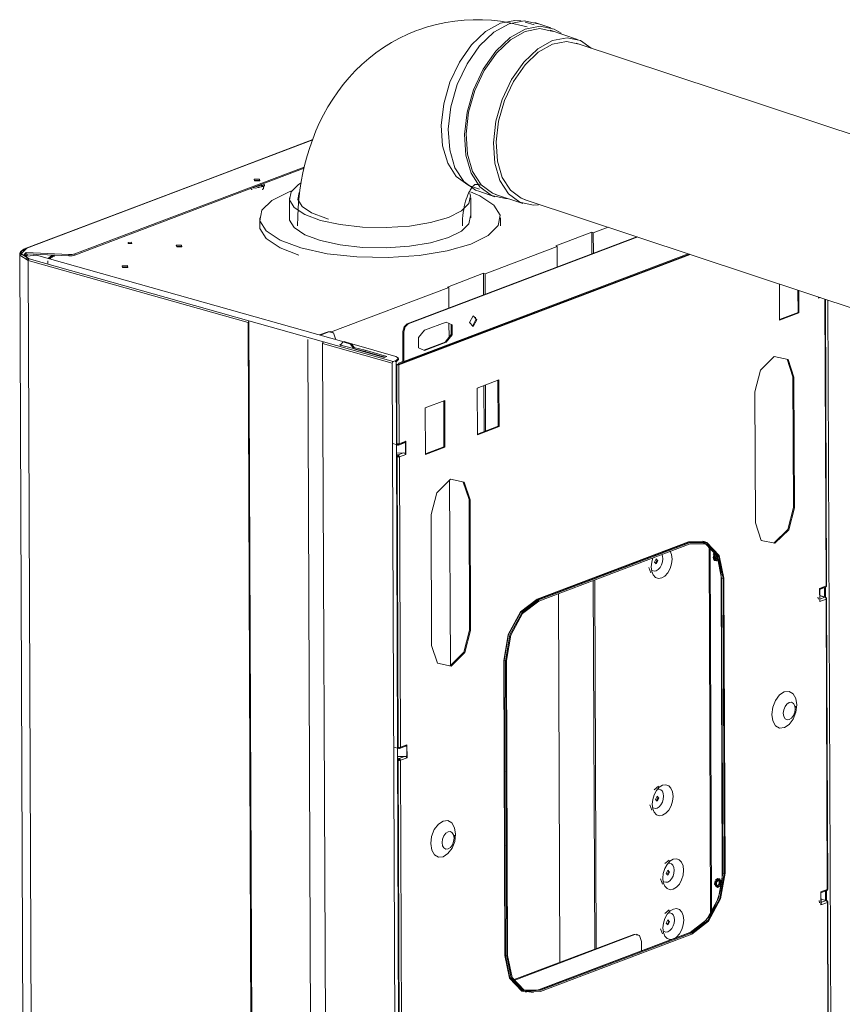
# Model space of a CAD drawing. Header units: millimetres. Extents: x 42289 to 77075, y 302 to 14468.
# Tile 35 of 41: x 74065 to 74564, y 1926 to 2524. Entities that reach past the tile are written whole.
import ezdxf

# ---------------------------------------------------------------- set-up
doc = ezdxf.new("R2010")
doc.units = ezdxf.units.MM
doc.layers.add('G-XREF-____-OTLN', color=8, linetype='Continuous', lineweight=9)
doc.layers.add('M-EQPM-____-OTLN', color=50, linetype='Continuous', lineweight=20)

# ---------------------------------------------------------------- blocks, each defined once
blk = doc.blocks.new('City Class FR - City Class F_iam-1595380-3D Вент копия 1 копия 2')
at = {"layer": 'G-XREF-____-OTLN'}
for p, q in [((54434.64, 2450.9), (54376.74, 2428.95)), ((54434.59, 2450.78), (54377.02, 2428.96)), ((54290.2, 2381.49), (54429.36, 2434.25)), ((54429.35, 2433.49), (54290.2, 2380.74)), ((54376.74, 2428.95), (54260.75, 2384.97)), ((54377.02, 2428.96), (54261.03, 2384.98)), ((54402.18, 2426.2), (54399.08, 2426.14)), ((54405.15, 2423.38), (54399.87, 2422.2)), ((54401.19, 2421.83), (54401.86, 2421.79)), ((54404.14, 2422.68), (54401.86, 2421.82)), ((54401.9, 2421.79), (54404.25, 2422.68)), ((54403.65, 2422.78), (54403.18, 2422.96)), ((54403.19, 2423.5), (54403.24, 2423.66)), ((54405.15, 2423.38), (54404.81, 2423.75)), ((54404.81, 2422.99), (54405.16, 2422.62)), ((54405.24, 2422.91), (54405.24, 2423.66)), ((54604.76, 2394.36), (54613.72, 2397.76)), ((54491.79, 2339.12), (54631.18, 2391.96)), ((54492.39, 2338.95), (54631.74, 2391.78)), ((54603.85, 2394.62), (54581.91, 2386.3)), ((54603.9, 2381.62), (54603.85, 2394.62)), ((54604.76, 2394.36), (54603.85, 2394.62)), ((54604.81, 2381.96), (54604.76, 2394.36)), ((54354.93, 2386.08), (54351.83, 2386.02)), ((54582.81, 2386.04), (54539.05, 2369.45)), ((54581.91, 2386.3), (54582.81, 2386.04)), ((54582.86, 2373.88), (54582.81, 2386.04)), ((54256.73, 2381.15), (54259.35, 1721.24)), ((54257.68, 2381.43), (54257.67, 2380.84)), ((54260.43, 2384.39), (54258.08, 2383.19)), ((54258.57, 2379.58), (54261.66, 2377.99)), ((54261.7, 2377.87), (54258.57, 2379.42)), ((54260.64, 2381.58), (54259.64, 2380.9)), ((54260.64, 2382.34), (54286.54, 2381.05)), ((54260.64, 2382.34), (54260.64, 2381.58)), ((54286.54, 2380.29), (54260.64, 2381.58)), ((54260.75, 2384.97), (54261.03, 2384.98)), ((54261.05, 2380.12), (54261.04, 2381.56)), ((54261.05, 2378.01), (54261.05, 2379.31)), ((54266.96, 2380.7), (54261.11, 2380.09)), ((54261.19, 2381.56), (54261.2, 2380.1)), ((54453.33, 2328.18), (54266.96, 2380.7)), ((54274.75, 2378.41), (54277.26, 2380.79)), ((54277.19, 2380.33), (54274.89, 2379.13)), ((54286.54, 2381.05), (54286.54, 2380.29)), ((54290.2, 2380.74), (54290.2, 2381.49)), ((54663.53, 2381.22), (54486.85, 2314.23)), ((54486.92, 2314.38), (54663.37, 2381.27)), ((54489.48, 2315.51), (54662.72, 2381.19)), ((54662.34, 2381.61), (54489.85, 2316.22)), ((54261.2, 2379.21), (54261.21, 2377.91)), ((54261.88, 2377.47), (54395.31, 2339.87)), ((54261.88, 2377.47), (54264.49, 1717.56)), ((54262.4, 2378.43), (54395.83, 2340.82)), ((54273.74, 2377.3), (54273.75, 2375.57)), ((54322.08, 2373.62), (54318.98, 2373.57)), ((54538.15, 2369.71), (54516.2, 2361.39)), ((54538.2, 2356.71), (54538.15, 2369.71)), ((54539.05, 2369.45), (54538.15, 2369.71)), ((54539.1, 2357.05), (54539.05, 2369.45)), ((54516.2, 2361.39), (54517.11, 2361.13)), ((54717.71, 2341.2), (54717.62, 2363.26)), ((54517.11, 2361.13), (54445.3, 2333.91)), ((54517.11, 2361.13), (54517.16, 2348.73)), ((54728.94, 2345.85), (54728.88, 2359.52)), ((54729.48, 2359.32), (54729.54, 2345.68)), ((54741.38, 2354.71), (54741.38, 2355.38)), ((54742.31, 2355.07), (54741.38, 2354.71)), ((54745.99, 2179.88), (54745.3, 2354.07)), ((54746.23, 2179.91), (54745.55, 2353.99)), ((54747.13, 2353.46), (54749.5, 1755.46)), ((54717.71, 2341.6), (54728.94, 2345.85)), ((54729.54, 2345.68), (54717.71, 2341.2)), ((54728.94, 2345.85), (54729.54, 2345.68)), ((54397.92, 1679.96), (54395.31, 2339.87)), ((54395.83, 2340.82), (54441.06, 2328.08)), ((54398.45, 1679.4), (54395.83, 2340.82)), ((54492.39, 2338.95), (54491.79, 2339.12)), ((54515.42, 2340.11), (54502.28, 2335.12)), ((54517.19, 2339.31), (54517.23, 2330.86)), ((54531.44, 2337.61), (54533.57, 2341.71)), ((54533.29, 2343.17), (54533.57, 2341.71)), ((54438.63, 2332.32), (54443.78, 2334.27)), ((54444.38, 2334.1), (54439.23, 2332.15)), ((54443.78, 2334.27), (54445.51, 2334.31)), ((54443.78, 2334.27), (54444.38, 2334.1)), ((54446.03, 2334.21), (54445.43, 2334.38)), ((54445.88, 2334.18), (54446.57, 2333.67)), ((54489.18, 2334.34), (54489.78, 2334.17)), ((54489.18, 2334.34), (54489.25, 2316.39)), ((54489.85, 2316.22), (54489.78, 2334.17)), ((54431.57, 2329.52), (54434.17, 1673.77)), ((54443.15, 1667.21), (54440.54, 2327.12)), ((54482.75, 2315.23), (54440.54, 2327.12)), ((54441.06, 2328.08), (54483.28, 2316.18)), ((54450.81, 2326.39), (54451.61, 2326.7)), ((54458.35, 2324.27), (54450.81, 2326.39)), ((54453, 2328.06), (54451.5, 2326.59)), ((54451.5, 2326.59), (54451.51, 2325.78)), ((54453.53, 2328.25), (54453, 2328.06)), ((54457.53, 2326.78), (54453, 2328.06)), ((54453.53, 2328.25), (54458.05, 2326.98)), ((54458.05, 2326.98), (54457.53, 2326.78)), ((54459.04, 2324.47), (54457.53, 2326.78)), ((54458.05, 2326.98), (54459.57, 2324.67)), ((54484.89, 2319.29), (54458.16, 2326.82)), ((54501.85, 2323.06), (54514.87, 2327.99)), ((54502.33, 2322.84), (54515.47, 2327.82)), ((54514.87, 2327.99), (54515.47, 2327.82)), ((54460.34, 2323.6), (54458.35, 2324.27)), ((54459.04, 2324.47), (54459.57, 2324.67)), ((54459.44, 2324.62), (54466.29, 2323.01)), ((54459.57, 2324.59), (54459.57, 2323.78)), ((54466.29, 2322.25), (54459.83, 2323.77)), ((54477.79, 2318.68), (54460.34, 2323.6)), ((54466.29, 2323.01), (54479.43, 2319.31)), ((54466.29, 2322.25), (54466.29, 2323.01)), ((54478.29, 2318.87), (54466.29, 2322.25)), ((54479.43, 2319.31), (54477.79, 2318.68)), ((54485.36, 1655.32), (54482.75, 2315.23)), ((54483.28, 2316.18), (54485.05, 2316.85)), ((54485.05, 2316.1), (54484.45, 2316.27)), ((54485.05, 2316.85), (54485.38, 2316.98)), ((54485.38, 2316.22), (54485.05, 2316.1)), ((54485.25, 2266.25), (54485.05, 2316.1)), ((54486.6, 2317.41), (54485.38, 2316.22)), ((54485.38, 2316.22), (54485.38, 2316.98)), ((54485.39, 2314.56), (54485.96, 2314.4)), ((54485.44, 2314.2), (54485.39, 2314.21)), ((54485.63, 2266.2), (54485.44, 2314.2)), ((54486.24, 2314.4), (54489.75, 2315.73)), ((54486.24, 2314.4), (54486.85, 2314.23)), ((54486.61, 2317.3), (54486.61, 2318.06)), ((54489.7, 2316.28), (54486.62, 2315.12)), ((54489.17, 2316.25), (54486.62, 2315.12)), ((54486.85, 2314.23), (54487.04, 2266.23)), ((54486.92, 2314.38), (54489.48, 2315.51)), ((54725.8, 2306.81), (54722.31, 2317.5)), ((54534.28, 2300.04), (54547.42, 2305.02)), ((54538.53, 2273.66), (54538.42, 2301.61)), ((54539.43, 2274), (54539.32, 2301.95)), ((54546.93, 2276.85), (54546.82, 2304.8)), ((54547.42, 2305.02), (54547.54, 2276.68)), ((54726.11, 2227.44), (54725.8, 2306.81)), ((54725.8, 2306.81), (54726.4, 2306.64)), ((54726.4, 2306.64), (54726.72, 2227.27)), ((54534.39, 2271.7), (54534.28, 2300.04)), ((54703.06, 2218.3), (54702.75, 2297.67)), ((54502.74, 2288.09), (54514.57, 2292.57)), ((54514.08, 2264.39), (54513.97, 2292.34)), ((54514.57, 2292.57), (54514.68, 2264.22)), ((54502.86, 2259.74), (54502.74, 2288.09)), ((54534.39, 2272.09), (54546.93, 2276.85)), ((54547.54, 2276.68), (54534.39, 2271.7)), ((54547.54, 2276.68), (54546.93, 2276.85)), ((54482.95, 2266.35), (54486.01, 2265.48)), ((54485.98, 2082), (54485.25, 2266.11)), ((54485.63, 2266.2), (54485.39, 2266.26)), ((54486.53, 2265.47), (54490.15, 2266.84)), ((54487.04, 2266.23), (54490.95, 2267.72)), ((54488.02, 2266.16), (54489.49, 2266.71)), ((54491.06, 2267.02), (54490.75, 2267.17)), ((54490.81, 2267.37), (54490.84, 2260.07)), ((54490.95, 2267.72), (54490.98, 2259.78)), ((54489.51, 2260.67), (54485.39, 2260.56)), ((54486.31, 2259.45), (54485.39, 2259.71)), ((54489.51, 2260.67), (54486.31, 2259.45)), ((54490.98, 2259.78), (54487.07, 2258.3)), ((54490.77, 2260.98), (54491.08, 2261.35)), ((54502.85, 2260.14), (54514.08, 2264.39)), ((54514.68, 2264.22), (54502.86, 2259.74)), ((54514.08, 2264.39), (54514.68, 2264.22)), ((54485.66, 2258.26), (54485.39, 2258.33)), ((54486.36, 2081.94), (54485.66, 2258.26)), ((54487.07, 2258.3), (54487.77, 2081.98)), ((54517.57, 2244.21), (54518.01, 2131.58)), ((54529.34, 2232.33), (54525.85, 2243.01)), ((54529.66, 2152.96), (54529.34, 2232.33)), ((54529.95, 2232.16), (54529.34, 2232.33)), ((54529.95, 2232.16), (54530.26, 2152.79)), ((54726.72, 2227.27), (54726.11, 2227.44)), ((54506.61, 2143.82), (54506.29, 2223.19)), ((54662.51, 2206.71), (54570.78, 2171.94)), ((54570.94, 2171.7), (54662.66, 2206.48)), ((54571.76, 2171.47), (54663.49, 2206.25)), ((54672.77, 2206.65), (54662.51, 2206.71)), ((54662.66, 2206.48), (54672.86, 2206.42)), ((54663.49, 2206.25), (54662.66, 2206.48)), ((54670.97, 2206.26), (54670.21, 2206.44)), ((54672.01, 2206.79), (54671.18, 2207.03)), ((54571.77, 2170.71), (54663.49, 2205.49)), ((54675.88, 1981.72), (54675, 2203.13)), ((54675.61, 2202.5), (54676.48, 1982.81)), ((54678.05, 2200.01), (54677.45, 2199.06)), ((54642.46, 2193.54), (54643.35, 2195.35)), ((54642.91, 2196.41), (54643.35, 2195.35)), ((54677.98, 2199.45), (54677.41, 2197.23)), ((54678.37, 2199.19), (54677.88, 2197.29)), ((54678.27, 2198.67), (54678.04, 2197.55)), ((54679.76, 2198.3), (54678.43, 2196.08)), ((54678.72, 2198.03), (54678.66, 2197.51)), ((54678.78, 2195.32), (54680.46, 2197.71)), ((54680.1, 2197.03), (54679.27, 2196.25)), ((54680.42, 2196.43), (54679.39, 2195.15)), ((54679.65, 2195.54), (54679.57, 2195.51)), ((54679.65, 2195.54), (54680.05, 2195.72)), ((54638.49, 2191.01), (54639.65, 2187.84)), ((54605.57, 1959.37), (54604.69, 2183.2)), ((54606.48, 1959.32), (54605.59, 2183.54)), ((54682.28, 2184.96), (54682.98, 2005.81)), ((54683.33, 2005.56), (54682.62, 2184.71)), ((54682.62, 2184.71), (54683.45, 2184.48)), ((54684.16, 2005.33), (54683.45, 2184.48)), ((54683.97, 2184.68), (54684.68, 2005.53)), ((54742.08, 2178.4), (54745.99, 2179.88)), ((54742.08, 2177.83), (54745.59, 2179.16)), ((54742.08, 2177.95), (54744.6, 2178.9)), ((54742.11, 2170.46), (54742.08, 2178.4)), ((54742.16, 2170.8), (54742.13, 2178.15)), ((54744.94, 2173.63), (54744.92, 2179.01)), ((54745.54, 2172.87), (54745.52, 2179.2)), ((54745.77, 2179.27), (54745.99, 2179.88)), ((54745.99, 2179.88), (54746.23, 2179.94)), ((54571.76, 2171.47), (54570.94, 2171.7)), ((54584.53, 1951.29), (54583.65, 2175.32)), ((54741.01, 2173.18), (54741.29, 2171.85)), ((54745.54, 2173.12), (54742.09, 2174.09)), ((54742.09, 2173.99), (54745.26, 2173.1)), ((54745.26, 2173.1), (54742.1, 2171.9)), ((54746.02, 2171.94), (54742.11, 2170.46)), ((54742.12, 2171.45), (54742.16, 2170.83)), ((54745.73, 2173), (54745.92, 2172.4)), ((54746.02, 2171.94), (54746.24, 2172.36)), ((54746.72, 1995.63), (54746.02, 2171.94)), ((54746.96, 1995.66), (54746.26, 2172.34)), ((54530.26, 2152.79), (54529.66, 2152.96)), ((54550.4, 2134.68), (54551.11, 1955.53)), ((54551.39, 1955.54), (54550.68, 2134.69)), ((54550.68, 2134.69), (54551.51, 2134.46)), ((54552.22, 1955.31), (54551.51, 2134.46)), ((54552.75, 1955.51), (54552.04, 2134.66)), ((54727.17, 2104.92), (54727.39, 2106.99)), ((54483.68, 2082.09), (54486.74, 2081.23)), ((54486.71, 1897.75), (54485.98, 2081.86)), ((54487.26, 2081.22), (54490.88, 2082.59)), ((54487.77, 2081.98), (54491.68, 2083.46)), ((54488.75, 2081.9), (54490.22, 2082.46)), ((54491.79, 2082.77), (54491.48, 2082.92)), ((54491.54, 2083.12), (54491.57, 2075.82)), ((54491.68, 2083.46), (54491.71, 2075.52)), ((54490.24, 2076.41), (54486, 2076.3)), ((54487.04, 2075.2), (54486.01, 2075.49)), ((54490.24, 2076.41), (54487.04, 2075.2)), ((54491.71, 2075.52), (54487.8, 2074.04)), ((54491.5, 2076.72), (54491.81, 2077.1)), ((54487.09, 1897.69), (54486.39, 2074.01)), ((54487.8, 2074.04), (54488.5, 1897.73)), ((54644.33, 2058.31), (54641.68, 2056.21)), ((54643.04, 2049.45), (54643.92, 2051.26)), ((54643.48, 2052.32), (54643.92, 2051.26)), ((54639.06, 2046.92), (54640.22, 2043.74)), ((54520.43, 2028.55), (54520.31, 2027.17)), ((54650.75, 2013.43), (54648.11, 2011.33)), ((54650.35, 2006.38), (54649.55, 2004.61)), ((54649.91, 2007.44), (54650.35, 2006.38)), ((54683.23, 2005.67), (54681.14, 1992.1)), ((54683.33, 2005.56), (54684.16, 2005.33)), ((54645.49, 2002.04), (54646.65, 1998.86)), ((54679.05, 2000.25), (54678.82, 1999.12)), ((54680.15, 2002.38), (54678.88, 2001.23)), ((54679.5, 1999.61), (54679.44, 1999.08)), ((54679.85, 1997.06), (54680.76, 1997.93)), ((54681.07, 1997.4), (54680.17, 1996.72)), ((54680.36, 1997.08), (54680.43, 1997.11)), ((54680.43, 1997.11), (54680.84, 1997.29)), ((54681.52, 2000.47), (54680.96, 2002.23)), ((54681.15, 1998.67), (54681.52, 2000.47)), ((54681.48, 1999.85), (54681.42, 1999.33)), ((54681.55, 1998.24), (54682.03, 2000.14)), ((54682.13, 2000.3), (54681.56, 1998.08)), ((54681.92, 2001.13), (54681.67, 2001.49)), ((54742.81, 1994.14), (54746.72, 1995.63)), ((54742.81, 1993.57), (54746.32, 1994.9)), ((54742.81, 1993.7), (54745.32, 1994.65)), ((54742.84, 1986.21), (54742.81, 1994.14)), ((54742.89, 1986.54), (54742.86, 1993.89)), ((54745.67, 1989.37), (54745.65, 1994.75)), ((54746.27, 1988.62), (54746.25, 1994.94)), ((54746.5, 1995.02), (54746.72, 1995.63)), ((54746.72, 1995.63), (54746.96, 1995.68)), ((54680.18, 1989.22), (54673.27, 1976.83)), ((54741.74, 1988.93), (54742.02, 1987.6)), ((54746.27, 1988.86), (54742.82, 1989.83)), ((54742.82, 1989.74), (54745.99, 1988.85)), ((54745.99, 1988.85), (54742.83, 1987.65)), ((54746.75, 1987.69), (54742.84, 1986.21)), ((54742.85, 1987.2), (54742.88, 1986.57)), ((54746.46, 1988.75), (54746.65, 1988.15)), ((54746.75, 1987.69), (54746.97, 1988.11)), ((54747.45, 1811.37), (54746.75, 1987.69)), ((54747.69, 1811.41), (54746.99, 1988.09)), ((54650.87, 1983.2), (54648.23, 1981.09)), ((54650.47, 1976.14), (54649.67, 1974.37)), ((54650.03, 1977.2), (54650.47, 1976.14)), ((54556.77, 1940.87), (54629.34, 1968.38)), ((54557.05, 1940.57), (54629.94, 1968.21)), ((54663.25, 1969.49), (54571.52, 1934.72)), ((54571.87, 1934.73), (54663.6, 1969.5)), ((54572.7, 1934.49), (54664.43, 1969.27)), ((54664.43, 1968.51), (54572.71, 1933.74)), ((54629.34, 1968.38), (54632.14, 1967.78)), ((54629.34, 1968.38), (54629.94, 1968.21)), ((54631.59, 1968.32), (54630.99, 1968.49)), ((54645.61, 1971.8), (54646.77, 1968.63)), ((54663.6, 1969.5), (54663.07, 1969.38)), ((54663.6, 1969.5), (54664.43, 1969.27)), ((54633.91, 1964.04), (54633.93, 1958.26)), ((54551.39, 1955.54), (54552.22, 1955.31)), ((54563.35, 1933.42), (54564.18, 1933.19)), ((54568.54, 1933.87), (54571.87, 1934.73)), ((54571.34, 1934.6), (54571.87, 1934.73)), ((54571.87, 1934.73), (54572.7, 1934.49))]:
    blk.add_line(p, q, dxfattribs=at)
for points in [[(54396.89, 2421.17, 0), (54396.94, 2421.09, 0), (54397, 2421.01, 0), (54397.07, 2420.94, 0), (54397.14, 2420.87, 0), (54397.21, 2420.81, 0), (54397.29, 2420.76, 0), (54397.37, 2420.7, 0), (54397.45, 2420.65, 0), (54397.54, 2420.6, 0), (54397.63, 2420.56, 0), (54397.73, 2420.51, 0)], [(54398.12, 2421.68, 0), (54399.88, 2421.44, 0), (54405.16, 2422.62, 0)], [(54399.22, 2425.83, 0), (54399, 2426.87, 0), (54402.18, 2426.95, 0)], [(54399.22, 2425.83, 0), (54402.4, 2425.92, 0), (54402.18, 2426.95, 0)], [(54403.75, 2420.53, 0), (54403.84, 2420.57, 0), (54403.93, 2420.62, 0), (54404.02, 2420.66, 0), (54404.11, 2420.72, 0), (54404.19, 2420.77, 0), (54404.27, 2420.83, 0), (54404.34, 2420.89, 0), (54404.41, 2420.95, 0), (54404.48, 2421.02, 0), (54404.54, 2421.09, 0), (54404.6, 2421.17, 0), (54404.65, 2421.26, 0), (54404.69, 2421.35, 0), (54404.72, 2421.45, 0), (54404.74, 2421.56, 0), (54404.75, 2421.66, 0), (54404.74, 2421.77, 0), (54404.72, 2421.87, 0), (54404.69, 2421.97, 0), (54404.65, 2422.07, 0), (54404.61, 2422.16, 0), (54404.55, 2422.24, 0), (54404.49, 2422.31, 0), (54404.43, 2422.38, 0), (54404.36, 2422.45, 0), (54404.28, 2422.51, 0), (54404.21, 2422.57, 0), (54404.12, 2422.62, 0), (54404.04, 2422.67, 0), (54403.95, 2422.72, 0), (54403.86, 2422.77, 0), (54403.76, 2422.81, 0), (54403.66, 2422.85, 0), (54403.56, 2422.89, 0), (54403.46, 2422.93, 0)], [(54324.64, 2388.55, 0), (54322.45, 2388.5, 0), (54322.6, 2387.78, 0)], [(54322.6, 2387.78, 0), (54324.79, 2387.84, 0), (54324.64, 2388.55, 0)], [(54354.93, 2386.84, 0), (54351.75, 2386.75, 0), (54351.97, 2385.72, 0)], [(54351.97, 2385.72, 0), (54355.15, 2385.8, 0), (54354.93, 2386.84, 0)], [(54256.73, 2381.15, 0), (54256.75, 2381.43, 0), (54256.8, 2381.71, 0), (54256.88, 2381.98, 0), (54256.99, 2382.24, 0), (54257.13, 2382.49, 0), (54257.29, 2382.73, 0), (54257.48, 2382.96, 0), (54257.69, 2383.18, 0), (54257.91, 2383.39, 0), (54258.16, 2383.6, 0), (54258.42, 2383.79, 0), (54258.7, 2383.98, 0), (54259, 2384.16, 0), (54259.32, 2384.34, 0), (54259.66, 2384.51, 0), (54260.01, 2384.67, 0), (54260.38, 2384.83, 0), (54260.75, 2384.97, 0)], [(54257.83, 2383, 0), (54256.77, 2380.82, 0), (54261.88, 2377.47, 0)], [(54261.03, 2384.98, 0), (54257.56, 2381.6, 0), (54262.4, 2378.43, 0)], [(54261.11, 2380.09, 0), (54259.5, 2381.18, 0), (54260.64, 2382.34, 0)], [(54260.43, 2384.39, 0), (54260.6, 2384.88, 0), (54260.75, 2384.97, 0)], [(54274.15, 2378.68, 0), (54274.31, 2378.92, 0), (54274.49, 2379.14, 0), (54274.69, 2379.36, 0), (54274.91, 2379.56, 0), (54275.15, 2379.76, 0), (54275.4, 2379.94, 0), (54275.67, 2380.12, 0), (54275.95, 2380.29, 0), (54276.25, 2380.46, 0), (54276.57, 2380.62, 0), (54276.9, 2380.77, 0)], [(54274.95, 2378.44, 0), (54275.09, 2378.62, 0), (54275.26, 2378.79, 0), (54275.44, 2378.96, 0), (54275.64, 2379.13, 0), (54275.86, 2379.29, 0), (54276.1, 2379.45, 0), (54276.35, 2379.6, 0), (54276.63, 2379.75, 0), (54276.92, 2379.9, 0), (54277.22, 2380.04, 0), (54277.55, 2380.18, 0), (54277.87, 2380.31, 0)], [(54286.54, 2381.05, 0), (54288.54, 2381.11, 0), (54290.2, 2381.49, 0)], [(54290.2, 2380.74, 0), (54288.54, 2380.36, 0), (54286.54, 2380.29, 0)], [(54261.88, 2377.47, 0), (54262.03, 2378.06, 0), (54262.4, 2378.43, 0)], [(54322.08, 2374.38, 0), (54318.9, 2374.3, 0), (54319.12, 2373.26, 0)], [(54319.12, 2373.26, 0), (54322.29, 2373.34, 0), (54322.08, 2374.38, 0)], [(54741.38, 2354.71, 0), (54741.42, 2354.9, 0), (54741.43, 2355.08, 0)], [(54534.17, 2341.54, 0), (54531.86, 2343.97, 0), (54529.57, 2339.79, 0)], [(54395.31, 2339.87, 0), (54395.46, 2340.46, 0), (54395.83, 2340.82, 0)], [(54491.79, 2339.12, 0), (54489.94, 2337.31, 0), (54489.18, 2334.34, 0)], [(54489.78, 2334.17, 0), (54490.54, 2337.14, 0), (54492.39, 2338.95, 0)], [(54514.87, 2327.99, 0), (54518.55, 2332.47, 0), (54518.53, 2338.61, 0)], [(54515.47, 2327.82, 0), (54519.16, 2332.3, 0), (54519.13, 2338.44, 0), (54515.42, 2340.11, 0)], [(54529.57, 2339.79, 0), (54531.88, 2337.36, 0), (54534.17, 2341.54, 0)], [(54448.34, 2329.93, 0), (54447.17, 2333.5, 0), (54444.38, 2334.1, 0)], [(54502.28, 2335.12, 0), (54498.59, 2330.65, 0), (54498.62, 2324.51, 0), (54502.33, 2322.84, 0)], [(54440.54, 2327.12, 0), (54440.69, 2327.72, 0), (54441.06, 2328.08, 0)], [(54482.75, 2315.23, 0), (54482.91, 2315.82, 0), (54483.28, 2316.18, 0)], [(54485.38, 2316.98, 0), (54486.6, 2318.17, 0), (54484.89, 2319.29, 0)], [(54485.6, 2314.16, 0), (54485.52, 2314.18, 0), (54485.44, 2314.2, 0)], [(54486.85, 2314.23, 0), (54486.26, 2314.12, 0), (54485.6, 2314.16, 0)], [(54485.96, 2314.4, 0), (54486.11, 2314.38, 0), (54486.24, 2314.4, 0)], [(54486.62, 2315.12, 0), (54486.34, 2314.85, 0), (54486.24, 2314.4, 0)], [(54486.92, 2314.38, 0), (54486.87, 2314.32, 0), (54486.85, 2314.23, 0)], [(54489.25, 2316.39, 0), (54489.23, 2316.3, 0), (54489.17, 2316.25, 0)], [(54489.48, 2315.51, 0), (54489.75, 2315.77, 0), (54489.85, 2316.22, 0)], [(54702.75, 2297.67, 0), (54706.17, 2311.01, 0), (54714.51, 2319.16, 0), (54722.89, 2317.35, 0), (54726.4, 2306.64, 0)], [(54487.04, 2266.23, 0), (54486.35, 2266.12, 0), (54485.63, 2266.2, 0)], [(54486.29, 2265.5, 0), (54485.82, 2265.6, 0), (54485.63, 2266.2, 0)], [(54487.04, 2266.23, 0), (54486.69, 2265.58, 0), (54486.29, 2265.5, 0)], [(54489.49, 2266.71, 0), (54490.3, 2266.91, 0), (54490.81, 2267.37, 0)], [(54490.95, 2267.72, 0), (54490.89, 2267.54, 0), (54490.81, 2267.37, 0)], [(54485.98, 2265.49, 0), (54486.06, 2265.47, 0), (54486.15, 2265.45, 0), (54486.23, 2265.45, 0), (54486.31, 2265.45, 0), (54486.39, 2265.45, 0), (54486.45, 2265.46, 0)], [(54490.84, 2260.07, 0), (54490.32, 2260.51, 0), (54489.51, 2260.67, 0)], [(54490.84, 2260.07, 0), (54490.92, 2259.92, 0), (54490.98, 2259.78, 0)], [(54485.66, 2258.26, 0), (54485.85, 2259, 0), (54486.31, 2259.45, 0)], [(54485.66, 2258.26, 0), (54486.38, 2258.18, 0), (54487.07, 2258.3, 0)], [(54486.31, 2258.7, 0), (54486.22, 2258.61, 0), (54486.18, 2258.46, 0)], [(54486.47, 2258.47, 0), (54486.33, 2258.44, 0), (54486.18, 2258.46, 0)], [(54486.31, 2259.45, 0), (54486.72, 2258.98, 0), (54487.07, 2258.3, 0)], [(54486.47, 2258.47, 0), (54486.4, 2258.6, 0), (54486.31, 2258.7, 0)], [(54506.29, 2223.19, 0), (54509.71, 2236.53, 0), (54518.05, 2244.68, 0), (54526.43, 2242.87, 0), (54529.95, 2232.16, 0)], [(54726.72, 2227.27, 0), (54723.3, 2213.93, 0), (54714.96, 2205.78, 0), (54706.57, 2207.59, 0), (54703.06, 2218.3, 0)], [(54714.35, 2205.95, 0), (54722.7, 2214.1, 0), (54726.11, 2227.44, 0)], [(54662.66, 2206.48, 0), (54662.55, 2206.57, 0), (54662.51, 2206.71, 0)], [(54663.49, 2206.25, 0), (54673.69, 2206.18, 0), (54681.19, 2198.29, 0), (54683.97, 2184.68, 0)], [(54670.97, 2206.26, 0), (54671.65, 2206.04, 0), (54672.31, 2205.78, 0), (54672.96, 2205.48, 0), (54673.6, 2205.13, 0), (54674.22, 2204.74, 0), (54674.83, 2204.31, 0), (54675.42, 2203.84, 0), (54675.99, 2203.32, 0), (54676.54, 2202.76, 0), (54677.08, 2202.16, 0), (54677.59, 2201.51, 0), (54678.08, 2200.83, 0), (54678.55, 2200.11, 0), (54678.99, 2199.35, 0), (54679.41, 2198.56, 0), (54679.8, 2197.72, 0), (54680.17, 2196.86, 0), (54680.51, 2195.96, 0), (54680.82, 2195.03, 0), (54681.1, 2194.07, 0), (54681.36, 2193.08, 0), (54681.58, 2192.07, 0), (54681.77, 2191.03, 0), (54681.93, 2189.97, 0), (54682.07, 2188.88, 0), (54682.17, 2187.78, 0), (54682.23, 2186.66, 0), (54682.27, 2185.52, 0), (54682.28, 2184.96, 0)], [(54652.54, 2196.25, 0), (54652.22, 2198.94, 0), (54651.43, 2200.94, 0)], [(54683.45, 2184.48, 0), (54680.73, 2197.74, 0), (54673.43, 2205.43, 0), (54663.49, 2205.49, 0)], [(54682.62, 2184.71, 0), (54679.9, 2197.97, 0), (54672.81, 2205.57, 0)], [(54640.96, 2196.97, 0), (54640.19, 2194.38, 0), (54639.89, 2191.45, 0)], [(54639.89, 2191.45, 0), (54640.21, 2188.76, 0), (54641.12, 2186.57, 0), (54642.53, 2185.09, 0), (54644.29, 2184.46, 0), (54646.25, 2184.76, 0), (54648.2, 2185.94, 0), (54649.96, 2187.9, 0), (54651.35, 2190.44, 0), (54652.24, 2193.32, 0), (54652.54, 2196.25, 0)], [(54646.84, 2196.28, 0), (54646.66, 2194.45, 0), (54646.1, 2192.66, 0), (54645.23, 2191.08, 0), (54644.14, 2189.85, 0), (54642.92, 2189.12, 0), (54641.7, 2188.93, 0), (54640.6, 2189.32, 0)], [(54643.95, 2195.18, 0), (54642.89, 2196.3, 0), (54641.85, 2194.39, 0)], [(54641.85, 2194.39, 0), (54642.91, 2193.27, 0), (54643.95, 2195.18, 0)], [(54646.27, 2198.99, 0), (54646.64, 2197.96, 0), (54646.84, 2196.28, 0)], [(54677.38, 2196.39, 0), (54678.78, 2195.79, 0), (54680.27, 2197.73, 0)], [(54677.41, 2197.23, 0), (54677.99, 2195.45, 0), (54679.39, 2195.15, 0)], [(54679.57, 2195.51, 0), (54678.38, 2195.76, 0), (54677.88, 2197.29, 0)], [(54679.27, 2196.25, 0), (54678.4, 2196.43, 0), (54678.04, 2197.55, 0)], [(54678.5, 2197.25, 0), (54678.59, 2198.01, 0), (54678.84, 2198.74, 0)], [(54678.5, 2197.25, 0), (54678.6, 2196.56, 0), (54678.86, 2196.02, 0), (54679.25, 2195.7, 0), (54679.73, 2195.63, 0), (54680.24, 2195.82, 0)], [(54679.86, 2196.52, 0), (54679.51, 2196.39, 0), (54679.17, 2196.43, 0), (54678.9, 2196.66, 0), (54678.72, 2197.03, 0), (54678.66, 2197.51, 0)], [(54680.02, 2197.04, 0), (54679.98, 2196.97, 0), (54679.94, 2196.9, 0), (54679.9, 2196.84, 0), (54679.86, 2196.78, 0), (54679.82, 2196.72, 0), (54679.77, 2196.66, 0), (54679.73, 2196.61, 0), (54679.69, 2196.56, 0), (54679.65, 2196.52, 0), (54679.61, 2196.48, 0), (54679.57, 2196.44, 0), (54679.53, 2196.41, 0), (54679.49, 2196.38, 0), (54679.46, 2196.35, 0), (54679.42, 2196.33, 0), (54679.39, 2196.31, 0), (54679.37, 2196.29, 0), (54679.34, 2196.28, 0), (54679.32, 2196.27, 0)], [(54682.62, 2184.71, 0), (54682.28, 2184.94, 0), (54682.52, 2185.17, 0)], [(54742.13, 2178.13, 0), (54742.12, 2178.26, 0), (54742.08, 2178.4, 0)], [(54746.21, 2179.9, 0), (54746.17, 2179.75, 0), (54746.1, 2179.6, 0), (54746.01, 2179.46, 0), (54745.89, 2179.34, 0), (54745.76, 2179.24, 0), (54745.63, 2179.18, 0), (54745.62, 2179.17, 0)], [(54570.78, 2171.94, 0), (54560.55, 2164.1, 0), (54553.09, 2150.46, 0), (54550.4, 2134.68, 0)], [(54550.68, 2134.69, 0), (54553.35, 2150.37, 0), (54560.77, 2163.92, 0), (54570.94, 2171.7, 0)], [(54551.51, 2134.46, 0), (54554.18, 2150.14, 0), (54561.6, 2163.69, 0), (54571.76, 2171.47, 0)], [(54552.04, 2134.66, 0), (54554.64, 2149.93, 0), (54561.86, 2163.13, 0), (54571.77, 2170.71, 0)], [(54570.94, 2171.7, 0), (54570.83, 2171.79, 0), (54570.78, 2171.94, 0)], [(54742.11, 2170.46, 0), (54742.15, 2170.64, 0), (54742.16, 2170.83, 0)], [(54746.02, 2171.94, 0), (54745.8, 2172.67, 0), (54745.26, 2173.1, 0)], [(54746.24, 2172.36, 0), (54746.21, 2172.47, 0), (54746.17, 2172.59, 0), (54746.1, 2172.7, 0), (54746.02, 2172.81, 0), (54745.93, 2172.9, 0), (54745.84, 2172.98, 0), (54745.74, 2173.04, 0), (54745.64, 2173.08, 0), (54745.57, 2173.11, 0)], [(54530.26, 2152.79, 0), (54526.84, 2139.45, 0), (54518.5, 2131.29, 0), (54510.12, 2133.11, 0), (54506.61, 2143.82, 0)], [(54517.9, 2131.46, 0), (54526.24, 2139.62, 0), (54529.66, 2152.96, 0)], [(54550.68, 2134.69, 0), (54550.54, 2134.71, 0), (54550.4, 2134.68, 0)], [(54728.18, 2107.64, 0), (54727.59, 2111.58, 0), (54725.93, 2114.49, 0), (54723.48, 2115.91, 0), (54720.58, 2115.65, 0), (54717.7, 2113.73, 0), (54715.25, 2110.45, 0), (54713.63, 2106.3, 0), (54713.06, 2101.91, 0)], [(54728.18, 2107.64, 0), (54727.62, 2103.25, 0), (54725.99, 2099.11, 0), (54723.55, 2095.83, 0), (54720.66, 2093.91, 0), (54717.77, 2093.64, 0), (54715.31, 2095.07, 0), (54713.66, 2097.97, 0), (54713.06, 2101.91, 0)], [(54720.02, 2102.56, 0), (54720.29, 2104.65, 0), (54721.07, 2106.63, 0), (54722.23, 2108.2, 0), (54723.61, 2109.12, 0), (54725, 2109.25, 0), (54726.17, 2108.57, 0), (54726.97, 2107.19, 0), (54727.25, 2105.3, 0)], [(54720.02, 2102.56, 0), (54720.31, 2100.67, 0), (54721.1, 2099.28, 0), (54722.28, 2098.6, 0), (54723.66, 2098.73, 0), (54725.04, 2099.65, 0), (54726.21, 2101.22, 0), (54726.98, 2103.2, 0), (54727.25, 2105.3, 0)], [(54486.36, 2081.94, 0), (54487.08, 2081.87, 0), (54487.77, 2081.98, 0)], [(54487.02, 2081.25, 0), (54486.55, 2081.35, 0), (54486.36, 2081.94, 0)], [(54486.71, 2081.24, 0), (54486.79, 2081.22, 0), (54486.87, 2081.2, 0), (54486.96, 2081.19, 0), (54487.04, 2081.19, 0), (54487.12, 2081.2, 0), (54487.18, 2081.21, 0)], [(54487.77, 2081.98, 0), (54487.42, 2081.33, 0), (54487.02, 2081.25, 0)], [(54490.22, 2082.46, 0), (54491.03, 2082.65, 0), (54491.54, 2083.12, 0)], [(54491.68, 2083.46, 0), (54491.62, 2083.29, 0), (54491.54, 2083.12, 0)], [(54486.39, 2074.01, 0), (54486.58, 2074.75, 0), (54487.04, 2075.2, 0)], [(54487.04, 2074.44, 0), (54486.95, 2074.35, 0), (54486.91, 2074.21, 0)], [(54487.04, 2075.2, 0), (54487.45, 2074.72, 0), (54487.8, 2074.04, 0)], [(54487.2, 2074.21, 0), (54487.13, 2074.35, 0), (54487.04, 2074.44, 0)], [(54491.57, 2075.82, 0), (54491.05, 2076.26, 0), (54490.24, 2076.41, 0)], [(54491.57, 2075.82, 0), (54491.65, 2075.67, 0), (54491.71, 2075.52, 0)], [(54486.39, 2074.01, 0), (54487.11, 2073.93, 0), (54487.8, 2074.04, 0)], [(54487.2, 2074.21, 0), (54487.06, 2074.19, 0), (54486.91, 2074.21, 0)], [(54653.11, 2052.15, 0), (54652.79, 2054.84, 0), (54651.88, 2057.04, 0), (54650.48, 2058.52, 0), (54648.71, 2059.14, 0), (54646.75, 2058.85, 0), (54644.8, 2057.66, 0), (54643.04, 2055.7, 0), (54641.65, 2053.16, 0), (54640.76, 2050.29, 0), (54640.46, 2047.36, 0)], [(54643.66, 2056.43, 0), (54644.67, 2056.54, 0), (54645.77, 2056.15, 0), (54646.65, 2055.23, 0), (54647.21, 2053.86, 0), (54647.41, 2052.18, 0)], [(54640.46, 2047.36, 0), (54640.78, 2044.67, 0), (54641.69, 2042.47, 0), (54643.1, 2040.99, 0), (54644.87, 2040.37, 0), (54646.82, 2040.66, 0), (54648.77, 2041.85, 0), (54650.53, 2043.81, 0), (54651.92, 2046.35, 0), (54652.81, 2049.22, 0), (54653.11, 2052.15, 0)], [(54647.41, 2052.18, 0), (54647.23, 2050.36, 0), (54646.67, 2048.57, 0), (54645.8, 2046.98, 0), (54644.71, 2045.76, 0), (54643.49, 2045.02, 0), (54642.27, 2044.84, 0), (54641.17, 2045.23, 0)], [(54644.52, 2051.09, 0), (54643.46, 2052.2, 0), (54642.42, 2050.29, 0)], [(54642.42, 2050.29, 0), (54643.48, 2049.18, 0), (54644.52, 2051.09, 0)], [(54506.09, 2023.44, 0), (54506.66, 2027.83, 0), (54508.28, 2031.98, 0), (54510.73, 2035.26, 0), (54513.61, 2037.18, 0), (54516.5, 2037.44, 0), (54518.96, 2036.02, 0), (54520.61, 2033.11, 0), (54521.21, 2029.17, 0)], [(54506.09, 2023.44, 0), (54506.69, 2019.5, 0), (54508.34, 2016.6, 0), (54510.8, 2015.17, 0), (54513.69, 2015.44, 0), (54516.58, 2017.36, 0), (54519.02, 2020.64, 0), (54520.65, 2024.79, 0), (54521.21, 2029.17, 0)], [(54520.28, 2026.83, 0), (54520, 2028.71, 0), (54519.21, 2030.1, 0), (54518.03, 2030.78, 0), (54516.65, 2030.66, 0), (54515.27, 2029.74, 0), (54514.1, 2028.17, 0), (54513.32, 2026.19, 0), (54513.05, 2024.09, 0)], [(54520.28, 2026.83, 0), (54520.01, 2024.73, 0), (54519.23, 2022.75, 0), (54518.06, 2021.18, 0), (54516.68, 2020.26, 0), (54515.3, 2020.13, 0), (54514.12, 2020.82, 0), (54513.34, 2022.2, 0), (54513.05, 2024.09, 0)], [(54659.54, 2007.27, 0), (54659.22, 2009.96, 0), (54658.31, 2012.16, 0), (54656.9, 2013.64, 0), (54655.14, 2014.26, 0), (54653.18, 2013.97, 0), (54651.23, 2012.78, 0), (54649.47, 2010.83, 0), (54648.08, 2008.28, 0), (54647.19, 2005.41, 0), (54646.89, 2002.48, 0)], [(54650.09, 2011.55, 0), (54651.1, 2011.67, 0), (54652.2, 2011.28, 0), (54653.08, 2010.35, 0), (54653.64, 2008.98, 0), (54653.84, 2007.31, 0)], [(54646.89, 2002.48, 0), (54647.21, 1999.79, 0), (54648.12, 1997.6, 0), (54649.53, 1996.11, 0), (54651.29, 1995.49, 0), (54653.25, 1995.78, 0), (54655.2, 1996.97, 0), (54656.96, 1998.93, 0), (54658.35, 2001.47, 0), (54659.24, 2004.35, 0), (54659.54, 2007.27, 0)], [(54647.6, 2000.35, 0), (54648.7, 1999.96, 0), (54649.92, 2000.14, 0), (54651.14, 2000.88, 0), (54652.23, 2002.1, 0), (54653.1, 2003.69, 0), (54653.65, 2005.48, 0), (54653.84, 2007.31, 0)], [(54650.95, 2006.21, 0), (54649.89, 2007.32, 0), (54648.85, 2005.41, 0)], [(54648.85, 2005.41, 0), (54649.9, 2004.3, 0), (54650.95, 2006.21, 0)], [(54663.25, 1969.49, 0), (54664.02, 1969.81, 0), (54664.8, 1970.17, 0), (54665.57, 1970.58, 0), (54666.34, 1971.03, 0), (54667.11, 1971.52, 0), (54667.88, 1972.06, 0), (54668.64, 1972.64, 0), (54669.39, 1973.26, 0), (54670.14, 1973.92, 0), (54670.87, 1974.62, 0), (54671.59, 1975.36, 0), (54672.3, 1976.14, 0), (54673, 1976.95, 0), (54673.68, 1977.8, 0), (54674.35, 1978.69, 0), (54675, 1979.6, 0), (54675.63, 1980.54, 0), (54676.23, 1981.52, 0), (54676.82, 1982.52, 0), (54677.39, 1983.55, 0), (54677.93, 1984.6, 0), (54678.45, 1985.67, 0), (54678.95, 1986.76, 0), (54679.42, 1987.87, 0), (54679.86, 1989, 0), (54680.28, 1990.15, 0), (54680.67, 1991.3, 0), (54681.03, 1992.47, 0), (54681.36, 1993.65, 0), (54681.66, 1994.83, 0), (54681.93, 1996.02, 0), (54682.17, 1997.22, 0), (54682.38, 1998.41, 0), (54682.56, 1999.61, 0), (54682.71, 2000.8, 0), (54682.83, 2001.98, 0), (54682.91, 2003.16, 0), (54682.96, 2004.33, 0), (54682.98, 2005.5, 0), (54682.98, 2005.81, 0)], [(54663.6, 1969.5, 0), (54673.5, 1977.09, 0), (54680.73, 1990.29, 0), (54683.33, 2005.56, 0)], [(54684.68, 2005.53, 0), (54682.01, 1989.85, 0), (54674.6, 1976.3, 0), (54664.43, 1968.51, 0)], [(54664.43, 1969.27, 0), (54674.33, 1976.85, 0), (54681.55, 1990.05, 0), (54684.16, 2005.33, 0)], [(54683.33, 2005.56, 0), (54682.99, 2005.78, 0), (54682.98, 2005.81, 0)], [(54678.72, 2000.94, 0), (54678.19, 1998.81, 0), (54680.17, 1996.72, 0)], [(54678.67, 1998.86, 0), (54679.15, 2000.76, 0), (54680.34, 2001.92, 0)], [(54678.67, 1998.86, 0), (54679.17, 1997.34, 0), (54680.36, 1997.08, 0)], [(54678.82, 1999.12, 0), (54679.18, 1998.01, 0), (54680.05, 1997.82, 0)], [(54682.15, 2000.63, 0), (54681.89, 2001.17, 0), (54681.49, 2001.5, 0), (54681.01, 2001.57, 0), (54680.5, 2001.37, 0), (54680.02, 2000.94, 0), (54679.63, 2000.32, 0), (54679.38, 1999.58, 0), (54679.29, 1998.82, 0)], [(54681.9, 1998.45, 0), (54681.51, 1997.83, 0), (54681.03, 1997.39, 0), (54680.52, 1997.2, 0), (54680.03, 1997.27, 0), (54679.64, 1997.59, 0), (54679.38, 1998.13, 0), (54679.29, 1998.82, 0)], [(54680.64, 1998.09, 0), (54680.29, 1997.96, 0), (54679.96, 1998.01, 0), (54679.69, 1998.23, 0), (54679.51, 1998.6, 0), (54679.44, 1999.08, 0)], [(54681.48, 1999.85, 0), (54681.42, 2000.33, 0), (54681.24, 2000.71, 0), (54680.97, 2000.93, 0), (54680.63, 2000.98, 0), (54680.28, 2000.84, 0), (54679.95, 2000.54, 0)], [(54680.04, 2001.35, 0), (54680.91, 2001.16, 0), (54681.27, 2000.05, 0)], [(54681.27, 2000.05, 0), (54680.92, 1998.67, 0), (54680.05, 1997.82, 0)], [(54680.11, 1997.84, 0), (54680.13, 1997.85, 0), (54680.16, 1997.87, 0), (54680.19, 1997.88, 0), (54680.22, 1997.91, 0), (54680.25, 1997.93, 0), (54680.29, 1997.96, 0), (54680.33, 1997.99, 0), (54680.36, 1998.02, 0), (54680.4, 1998.06, 0), (54680.45, 1998.1, 0), (54680.49, 1998.15, 0), (54680.53, 1998.2, 0), (54680.57, 1998.25, 0), (54680.61, 1998.31, 0), (54680.65, 1998.37, 0), (54680.7, 1998.43, 0), (54680.74, 1998.49, 0), (54680.78, 1998.56, 0), (54680.81, 1998.63, 0), (54680.85, 1998.71, 0), (54680.89, 1998.78, 0), (54680.92, 1998.86, 0), (54680.96, 1998.94, 0), (54680.99, 1999.02, 0), (54681.02, 1999.1, 0), (54681.04, 1999.18, 0), (54681.07, 1999.26, 0), (54681.09, 1999.35, 0), (54681.11, 1999.43, 0), (54681.13, 1999.52, 0), (54681.15, 1999.6, 0), (54681.16, 1999.69, 0), (54681.18, 1999.77, 0), (54681.19, 1999.85, 0), (54681.19, 1999.94, 0), (54681.2, 2000.02, 0), (54681.2, 2000.1, 0), (54681.2, 2000.18, 0), (54681.2, 2000.25, 0), (54681.2, 2000.33, 0), (54681.2, 2000.4, 0), (54681.19, 2000.47, 0), (54681.18, 2000.53, 0), (54681.17, 2000.6, 0), (54681.16, 2000.66, 0), (54681.14, 2000.71, 0), (54681.13, 2000.77, 0), (54681.11, 2000.82, 0), (54681.1, 2000.86, 0), (54681.08, 2000.9, 0), (54681.07, 2000.94, 0), (54681.05, 2000.97, 0), (54681.03, 2001, 0), (54681.02, 2001.02, 0), (54681.01, 2001.04, 0)], [(54680.15, 2002.38, 0), (54681.54, 2002.08, 0), (54682.13, 2000.3, 0)], [(54680.34, 2001.92, 0), (54681.53, 2001.66, 0), (54682.03, 2000.14, 0)], [(54742.86, 1993.87, 0), (54742.84, 1994.01, 0), (54742.81, 1994.14, 0)], [(54746.94, 1995.64, 0), (54746.9, 1995.5, 0), (54746.83, 1995.35, 0), (54746.73, 1995.2, 0), (54746.62, 1995.08, 0), (54746.49, 1994.99, 0), (54746.36, 1994.92, 0), (54746.35, 1994.92, 0)], [(54742.84, 1986.21, 0), (54742.87, 1986.39, 0), (54742.88, 1986.57, 0)], [(54746.75, 1987.69, 0), (54746.52, 1988.42, 0), (54745.99, 1988.85, 0)], [(54746.97, 1988.11, 0), (54746.94, 1988.22, 0), (54746.9, 1988.34, 0), (54746.83, 1988.45, 0), (54746.75, 1988.55, 0), (54746.66, 1988.65, 0), (54746.57, 1988.72, 0), (54746.47, 1988.78, 0), (54746.37, 1988.83, 0), (54746.3, 1988.85, 0)], [(54659.66, 1977.04, 0), (54659.34, 1979.73, 0), (54658.43, 1981.92, 0), (54657.02, 1983.4, 0), (54655.26, 1984.03, 0), (54653.3, 1983.73, 0), (54651.35, 1982.55, 0), (54649.59, 1980.59, 0), (54648.2, 1978.05, 0), (54647.31, 1975.17, 0), (54647.01, 1972.24, 0)], [(54650.21, 1981.32, 0), (54651.22, 1981.43, 0), (54652.32, 1981.04, 0), (54653.2, 1980.12, 0), (54653.76, 1978.75, 0), (54653.96, 1977.07, 0)], [(54647.72, 1970.11, 0), (54648.82, 1969.72, 0), (54650.04, 1969.91, 0), (54651.26, 1970.64, 0), (54652.35, 1971.87, 0), (54653.22, 1973.45, 0), (54653.77, 1975.24, 0), (54653.96, 1977.07, 0)], [(54651.07, 1975.97, 0), (54650.01, 1977.09, 0), (54648.97, 1975.18, 0)], [(54648.97, 1975.18, 0), (54650.02, 1974.06, 0), (54651.07, 1975.97, 0)], [(54654.01, 1965.84, 0), (54655.32, 1966.73, 0), (54657.08, 1968.69, 0), (54658.47, 1971.23, 0), (54659.36, 1974.11, 0), (54659.66, 1977.04, 0)], [(54629.94, 1968.21, 0), (54632.74, 1967.61, 0), (54633.91, 1964.04, 0)], [(54647.01, 1972.24, 0), (54647.33, 1969.56, 0), (54648.24, 1967.36, 0), (54649.65, 1965.88, 0), (54651.41, 1965.25, 0), (54652.73, 1965.35, 0)], [(54551.39, 1955.54, 0), (54551.25, 1955.56, 0), (54551.11, 1955.53, 0)], [(54551.11, 1955.53, 0), (54553.91, 1941.83, 0), (54561.46, 1933.89, 0), (54562.15, 1933.6, 0)], [(54568.54, 1933.1, 0), (54561.68, 1934.03, 0), (54554.18, 1941.93, 0), (54551.39, 1955.54, 0)], [(54572.71, 1933.74, 0), (54562.51, 1933.8, 0), (54555.01, 1941.69, 0), (54552.22, 1955.31, 0)], [(54572.7, 1934.49, 0), (54562.77, 1934.55, 0), (54555.46, 1942.25, 0), (54552.75, 1955.51, 0)], [(54563.57, 1934.19, 0), (54564.26, 1934.02, 0), (54564.96, 1933.9, 0), (54565.68, 1933.81, 0), (54566.4, 1933.78, 0), (54567.14, 1933.78, 0), (54567.88, 1933.84, 0), (54568.63, 1933.93, 0), (54569.39, 1934.08, 0), (54570.15, 1934.27, 0), (54570.92, 1934.5, 0), (54571.52, 1934.72, 0)]]:
    blk.add_polyline3d(points, dxfattribs=at)
blk = doc.blocks.new('City Class FR - City Class 25 FR-1553726-3D Вент копия 1 копия 2')
blk.add_blockref('City Class FR - City Class F_iam-1595380-3D Вент копия 1 копия 2', (0, 0))
blk = doc.blocks.new('daa-oborudovanie-komplektkoaksialnogodymoxoda-sudliniteliami-1 - 60_100-1728930-3D Вент копия 1 копия 2')
at = {"layer": 'M-EQPM-____-OTLN', "color": 94}
for p, q in [((54568.78, 2520.53), (54563.5, 2522.28)), ((54579.04, 2518.75), (54569.25, 2522)), ((54595.14, 2511.77), (54578.57, 2517.27)), ((54943.41, 2393.56), (54594.36, 2509.45)), ((54530.42, 2422.63), (54535.69, 2420.87)), ((54421.82, 2419.74), (54420.31, 2419.19)), ((54420.34, 2415.6), (54420.34, 2403.33)), ((54530.34, 2403.33), (54530.34, 2415.6)), ((54535.22, 2419.5), (54545.01, 2416.25)), ((54545.48, 2417.62), (54562.06, 2412.12)), ((54562.85, 2414.54), (54911.9, 2298.65)), ((54402.34, 2403.33), (54402.34, 2398.61)), ((54548.34, 2398.61), (54548.34, 2403.33))]:
    blk.add_line(p, q, dxfattribs=at)
for points in [[(54564.58, 2519.29, 0), (54559.3, 2520.68, 0), (54553.94, 2521.82, 0), (54548.51, 2522.71, 0), (54543.02, 2523.32, 0), (54537.48, 2523.65, 0), (54531.91, 2523.7, 0), (54526.32, 2523.45, 0), (54520.74, 2522.9, 0), (54515.18, 2522.04, 0), (54509.66, 2520.87, 0), (54504.2, 2519.39, 0), (54498.84, 2517.61, 0), (54497.51, 2517.12, 0)], [(54512.46, 2459.36, 0), (54514, 2472.52, 0), (54517.78, 2485.67, 0), (54523.54, 2497.93, 0), (54530.91, 2508.44, 0), (54539.37, 2516.51, 0), (54548.34, 2521.57, 0), (54557.22, 2523.28, 0), (54561.02, 2522.92, 0)], [(54516.75, 2457.28, 0), (54518.33, 2470.82, 0), (54522.22, 2484.35, 0), (54528.15, 2496.95, 0), (54535.72, 2507.77, 0), (54544.42, 2516.06, 0), (54553.66, 2521.27, 0), (54562.79, 2523.03, 0), (54571.21, 2521.23, 0)], [(54497.51, 2517.12, 0), (54492.28, 2514.96, 0), (54487.18, 2512.52, 0), (54482.24, 2509.8, 0), (54477.46, 2506.82, 0), (54472.87, 2503.59, 0), (54468.47, 2500.13, 0), (54464.28, 2496.45, 0), (54460.31, 2492.57, 0), (54456.55, 2488.51, 0), (54453.01, 2484.28, 0), (54449.7, 2479.91, 0), (54446.62, 2475.4, 0), (54443.76, 2470.77, 0), (54441.12, 2466.02, 0), (54438.7, 2461.19, 0), (54436.49, 2456.26, 0), (54434.5, 2451.26, 0), (54432.71, 2446.19, 0), (54431.13, 2441.07, 0), (54429.75, 2435.89, 0), (54428.56, 2430.66, 0), (54427.57, 2425.4, 0), (54426.76, 2420.1, 0), (54426.14, 2414.78, 0), (54425.7, 2409.44, 0), (54425.43, 2404.08, 0), (54425.34, 2398.71, 0), (54425.34, 2398.61, 0)], [(54585.22, 2515.42, 0), (54581, 2517.98, 0), (54572.58, 2519.78, 0), (54563.45, 2518.02, 0), (54554.22, 2512.81, 0), (54545.52, 2504.52, 0), (54537.94, 2493.7, 0), (54532.01, 2481.1, 0), (54528.12, 2467.57, 0), (54526.55, 2454.03, 0)], [(54580.47, 2516.53, 0), (54572.29, 2518.28, 0), (54563.41, 2516.56, 0), (54554.43, 2511.5, 0), (54545.98, 2503.44, 0), (54538.61, 2492.92, 0), (54532.84, 2480.67, 0), (54529.07, 2467.52, 0), (54527.53, 2454.36, 0)], [(54603.5, 2506.43, 0), (54597.05, 2511.03, 0), (54588.86, 2512.78, 0), (54579.98, 2511.06, 0), (54571.01, 2506, 0), (54562.55, 2497.94, 0), (54555.19, 2487.42, 0), (54549.42, 2475.17, 0), (54545.64, 2462.01, 0), (54544.11, 2448.85, 0)], [(54545.75, 2449.53, 0), (54547.21, 2462.06, 0), (54550.81, 2474.58, 0), (54556.3, 2486.25, 0), (54563.32, 2496.27, 0), (54571.37, 2503.95, 0), (54579.92, 2508.77, 0), (54588.38, 2510.4, 0), (54596.17, 2508.74, 0)], [(54529.62, 2422.91, 0), (54528.52, 2423.37, 0), (54521.59, 2428.46, 0), (54516.4, 2436.56, 0), (54513.28, 2447.09, 0), (54512.46, 2459.36, 0)], [(54535.85, 2419.31, 0), (54533.26, 2420.26, 0), (54526.14, 2425.5, 0), (54520.8, 2433.83, 0), (54517.6, 2444.67, 0), (54516.75, 2457.28, 0)], [(54526.55, 2454.03, 0), (54527.39, 2441.41, 0), (54530.59, 2430.58, 0), (54535.94, 2422.25, 0), (54543.06, 2417.01, 0), (54551.47, 2415.21, 0), (54552.46, 2415.23, 0)], [(54527.53, 2454.36, 0), (54528.35, 2442.09, 0), (54531.46, 2431.55, 0), (54536.66, 2423.46, 0), (54543.58, 2418.37, 0), (54546.12, 2417.43, 0)], [(54544.11, 2448.85, 0), (54544.92, 2436.59, 0), (54548.04, 2426.05, 0), (54553.23, 2417.96, 0), (54560.16, 2412.86, 0), (54568.34, 2411.11, 0), (54571.54, 2411.35, 0)], [(54563.54, 2414.33, 0), (54561.04, 2415.25, 0), (54554.44, 2420.1, 0), (54549.49, 2427.81, 0), (54546.53, 2437.84, 0), (54545.75, 2449.53, 0)], [(54427.54, 2424.59, 0), (54425.94, 2423.59, 0), (54421.41, 2419.16, 0)], [(54525.34, 2398.61, 0), (54525.38, 2400.75, 0), (54525.48, 2402.83, 0), (54525.64, 2404.82, 0), (54525.86, 2406.73, 0), (54526.14, 2408.55, 0), (54526.46, 2410.28, 0), (54526.83, 2411.9, 0), (54527.24, 2413.42, 0), (54527.67, 2414.83, 0), (54528.12, 2416.12, 0), (54528.59, 2417.3, 0), (54529.07, 2418.37, 0), (54529.54, 2419.32, 0), (54530.01, 2420.16, 0), (54530.46, 2420.89, 0), (54530.88, 2421.51, 0), (54531.27, 2422.03, 0), (54531.63, 2422.45, 0), (54531.94, 2422.79, 0), (54532.21, 2423.06, 0), (54532.43, 2423.25, 0), (54532.61, 2423.39, 0), (54532.74, 2423.49, 0), (54532.84, 2423.55, 0), (54532.91, 2423.59, 0), (54532.95, 2423.61, 0), (54532.99, 2423.62, 0)], [(54532.99, 2423.62, 0), (54533.02, 2423.64, 0), (54533.07, 2423.65, 0), (54533.14, 2423.67, 0), (54533.26, 2423.68, 0), (54533.42, 2423.7, 0), (54533.64, 2423.72, 0), (54533.94, 2423.72, 0), (54534.31, 2423.7, 0), (54534.77, 2423.65, 0), (54535.32, 2423.57, 0), (54535.95, 2423.44, 0), (54536.68, 2423.26, 0), (54536.88, 2423.2, 0)], [(54420.31, 2419.19, 0), (54409.77, 2413.94, 0), (54403.7, 2407.97, 0), (54402.51, 2401.67, 0), (54406.29, 2395.5, 0), (54414.77, 2389.85, 0), (54427.38, 2385.13, 0), (54443.26, 2381.64, 0), (54461.32, 2379.63, 0), (54480.34, 2379.24, 0), (54499.02, 2380.49, 0), (54516.08, 2383.29, 0), (54530.37, 2387.46, 0)], [(54421.37, 2419.09, 0), (54420.47, 2414.35, 0), (54423.32, 2409.7, 0), (54429.71, 2405.44, 0), (54439.21, 2401.88, 0), (54451.17, 2399.26, 0), (54464.78, 2397.74, 0), (54479.11, 2397.45, 0), (54493.18, 2398.39, 0), (54506.04, 2400.5, 0), (54516.8, 2403.64, 0)], [(54444.18, 2402.66, 0), (54442.49, 2403.13, 0), (54433.85, 2406.37, 0), (54428.05, 2410.23, 0), (54425.46, 2414.46, 0), (54426.27, 2418.77, 0), (54426.78, 2419.53, 0)], [(54516.8, 2403.64, 0), (54524.75, 2407.6, 0), (54529.32, 2412.1, 0), (54530.21, 2416.84, 0), (54529.78, 2418.18, 0)], [(54530.37, 2387.46, 0), (54540.91, 2392.71, 0), (54546.98, 2398.69, 0), (54548.17, 2404.98, 0), (54544.4, 2411.16, 0), (54535.92, 2416.8, 0), (54530.32, 2419.21, 0)], [(54420.34, 2403.33, 0), (54420.47, 2402.08, 0), (54423.32, 2397.43, 0), (54429.71, 2393.17, 0), (54439.21, 2389.61, 0), (54451.17, 2386.99, 0), (54464.78, 2385.47, 0), (54479.11, 2385.18, 0), (54493.18, 2386.12, 0), (54506.04, 2388.23, 0), (54516.8, 2391.37, 0)], [(54516.8, 2391.37, 0), (54524.75, 2395.33, 0), (54529.32, 2399.83, 0), (54530.21, 2404.57, 0)], [(54426.15, 2380.77, 0), (54414.77, 2385.13, 0), (54406.29, 2390.78, 0), (54402.51, 2396.96, 0), (54402.35, 2398.6, 0)]]:
    blk.add_polyline3d(points, dxfattribs=at)

msp = doc.modelspace()

# ---------------------------------------------------------------- block references
at = {"layer": 'M-EQPM-____-OTLN', "color": 94}
msp.add_blockref('daa-oborudovanie-komplektkoaksialnogodymoxoda-sudliniteliami-1 - 60_100-1728930-3D Вент копия 1 копия 2', (19807.9, 0), dxfattribs=at)
at = {"layer": 'M-EQPM-____-OTLN'}
msp.add_blockref('City Class FR - City Class 25 FR-1553726-3D Вент копия 1 копия 2', (19807.9, 0), dxfattribs=at)

doc.saveas('drawing.dxf')
